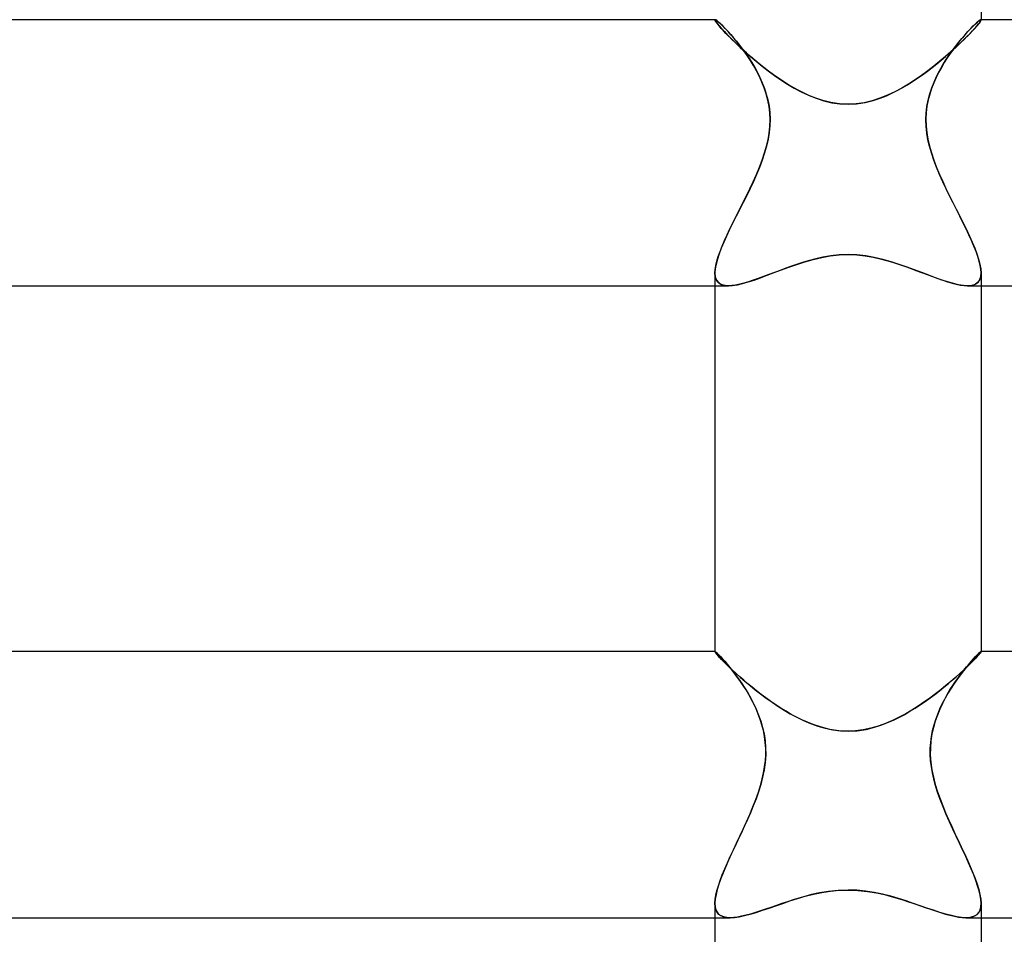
# Model space of a CAD drawing. Header units: millimetres. Extents: x -258 to 258, y -2 to 190.
# Tile 14 of 45: x -12 to 2, y 9 to 23. Entities that reach past the tile are written whole.
import ezdxf

# ---------------------------------------------------------------- set-up
doc = ezdxf.new("R2010")
doc.units = ezdxf.units.MM
doc.layers.add('HIDDEN', color=7, linetype='Continuous')
doc.layers.add('THICK', color=7, linetype='Continuous')

msp = doc.modelspace()

# ---------------------------------------------------------------- linework, layer by layer
at = {"layer": 'HIDDEN'}
for p, q in [((-2, 23), (-2, 22.997)), ((-2, 22.998), (-2, 22.999)), ((-2, 22.999), (-1.999, 22.999)), ((-1.999, 22.999), (-2, 22.999)), ((-2, 22.999), (-2, 22.998)), ((-2, 22.997), (-2, 22.998)), ((-2, 22.998), (-2, 22.997)), ((-1.997, 22.988), (-2, 22.997)), ((-2, 22.997), (-1.996, 22.986)), ((-1.999, 22.999), (-1.999, 23)), ((-1.999, 23), (-1.998, 23)), ((-1.998, 23), (-1.999, 23)), ((-1.999, 23), (-1.999, 22.999)), ((-1.998, 23), (-1.997, 23)), ((-1.997, 23), (-1.998, 23)), ((-1.986, 22.996), (-1.997, 23)), ((-1.989, 22.974), (-1.997, 22.988)), ((-1.996, 22.986), (-1.985, 22.967)), ((-1.976, 22.955), (-1.989, 22.974)), ((-1.969, 22.984), (-1.986, 22.996)), ((-1.985, 22.967), (-1.965, 22.941)), ((-1.957, 22.931), (-1.976, 22.955)), ((-1.946, 22.965), (-1.969, 22.984)), ((-1.917, 22.939), (-1.946, 22.965)), ((1.933, 22.954), (1.906, 22.929)), ((1.956, 22.974), (1.933, 22.954)), ((1.975, 22.988), (1.956, 22.974)), ((1.957, 22.931), (1.976, 22.955)), ((1.985, 22.967), (1.965, 22.941)), ((1.988, 22.997), (1.975, 22.988)), ((1.976, 22.955), (1.989, 22.974)), ((1.996, 22.986), (1.985, 22.967)), ((1.997, 23), (1.988, 22.997)), ((1.989, 22.974), (1.997, 22.988)), ((2, 22.997), (1.996, 22.986)), ((1.998, 23), (1.997, 23)), ((1.997, 23), (1.998, 23)), ((1.997, 22.988), (2, 22.997)), ((1.999, 23), (1.998, 23)), ((1.998, 23), (1.999, 23)), ((1.999, 22.999), (1.999, 23)), ((1.999, 23), (1.999, 22.999)), ((2, 22.999), (1.999, 22.999)), ((1.999, 22.999), (2, 22.999)), ((2, 23), (2, 22.997)), ((2, 22.998), (2, 22.999)), ((2, 22.999), (2, 22.998)), ((2, 22.997), (2, 22.998)), ((2, 22.998), (2, 22.997)), ((-1.965, 22.941), (-1.937, 22.907)), ((-1.934, 22.902), (-1.957, 22.931)), ((-1.937, 22.907), (-1.902, 22.866)), ((-1.905, 22.87), (-1.934, 22.902)), ((-1.883, 22.907), (-1.917, 22.939)), ((-1.872, 22.833), (-1.905, 22.87)), ((-1.902, 22.866), (-1.859, 22.82)), ((-1.845, 22.868), (-1.883, 22.907)), ((-1.834, 22.793), (-1.872, 22.833)), ((-1.859, 22.82), (-1.809, 22.767)), ((-1.803, 22.823), (-1.845, 22.868)), ((-1.792, 22.75), (-1.834, 22.793)), ((-1.759, 22.774), (-1.803, 22.823)), ((1.803, 22.823), (1.763, 22.778)), ((1.792, 22.75), (1.834, 22.793)), ((1.84, 22.863), (1.803, 22.823)), ((1.859, 22.82), (1.809, 22.767)), ((1.834, 22.793), (1.872, 22.833)), ((1.875, 22.898), (1.84, 22.863)), ((1.902, 22.866), (1.859, 22.82)), ((1.872, 22.833), (1.905, 22.87)), ((1.906, 22.929), (1.875, 22.898)), ((1.937, 22.907), (1.902, 22.866)), ((1.905, 22.87), (1.934, 22.902)), ((1.934, 22.902), (1.957, 22.931)), ((1.965, 22.941), (1.937, 22.907)), ((-1.809, 22.767), (-1.752, 22.71)), ((-1.746, 22.704), (-1.792, 22.75)), ((-1.712, 22.719), (-1.759, 22.774)), ((-1.752, 22.71), (-1.688, 22.648)), ((-1.697, 22.656), (-1.746, 22.704)), ((-1.664, 22.66), (-1.712, 22.719)), ((-1.644, 22.606), (-1.697, 22.656)), ((-1.688, 22.648), (-1.619, 22.583)), ((-1.614, 22.597), (-1.664, 22.66)), ((1.688, 22.648), (1.619, 22.583)), ((1.676, 22.675), (1.63, 22.618)), ((1.644, 22.606), (1.697, 22.656)), ((1.72, 22.729), (1.676, 22.675)), ((1.752, 22.71), (1.688, 22.648)), ((1.697, 22.656), (1.746, 22.704)), ((1.763, 22.778), (1.72, 22.729)), ((1.746, 22.704), (1.792, 22.75)), ((1.809, 22.767), (1.752, 22.71)), ((-1.587, 22.554), (-1.644, 22.606)), ((-1.619, 22.583), (-1.544, 22.515)), ((-1.565, 22.53), (-1.614, 22.597)), ((-1.528, 22.5), (-1.587, 22.554)), ((-1.515, 22.46), (-1.565, 22.53)), ((-1.544, 22.515), (-1.464, 22.445)), ((-1.466, 22.446), (-1.528, 22.5)), ((1.544, 22.515), (1.464, 22.445)), ((1.466, 22.446), (1.528, 22.5)), ((1.528, 22.5), (1.587, 22.554)), ((1.584, 22.557), (1.538, 22.492)), ((1.619, 22.583), (1.544, 22.515)), ((1.63, 22.618), (1.584, 22.557)), ((1.587, 22.554), (1.644, 22.606)), ((-1.467, 22.387), (-1.515, 22.46)), ((-1.42, 22.311), (-1.467, 22.387)), ((-1.401, 22.391), (-1.466, 22.446)), ((-1.464, 22.445), (-1.379, 22.374)), ((-1.334, 22.336), (-1.401, 22.391)), ((-1.379, 22.374), (-1.291, 22.302)), ((1.379, 22.374), (1.291, 22.302)), ((1.334, 22.336), (1.401, 22.391)), ((1.464, 22.445), (1.379, 22.374)), ((1.401, 22.391), (1.466, 22.446)), ((1.447, 22.355), (1.403, 22.282)), ((1.492, 22.425), (1.447, 22.355)), ((1.538, 22.492), (1.492, 22.425)), ((-1.375, 22.231), (-1.42, 22.311)), ((-1.332, 22.148), (-1.375, 22.231)), ((-1.264, 22.281), (-1.334, 22.336)), ((-1.291, 22.302), (-1.2, 22.232)), ((-1.193, 22.227), (-1.264, 22.281)), ((-1.2, 22.232), (-1.106, 22.163)), ((-1.12, 22.173), (-1.193, 22.227)), ((1.2, 22.232), (1.106, 22.163)), ((1.12, 22.173), (1.193, 22.227)), ((1.193, 22.227), (1.264, 22.281)), ((1.291, 22.302), (1.2, 22.232)), ((1.264, 22.281), (1.334, 22.336)), ((1.362, 22.206), (1.323, 22.129)), ((1.403, 22.282), (1.362, 22.206)), ((-1.293, 22.063), (-1.332, 22.148)), ((-1.258, 21.974), (-1.293, 22.063)), ((-1.046, 22.121), (-1.12, 22.173)), ((-1.106, 22.163), (-1.009, 22.096)), ((-0.97, 22.071), (-1.046, 22.121)), ((-1.009, 22.096), (-0.911, 22.033)), ((-0.894, 22.023), (-0.97, 22.071)), ((0.894, 22.023), (0.97, 22.071)), ((1.009, 22.096), (0.911, 22.033)), ((0.97, 22.071), (1.046, 22.121)), ((1.106, 22.163), (1.009, 22.096)), ((1.046, 22.121), (1.12, 22.173)), ((1.323, 22.129), (1.288, 22.05)), ((-1.228, 21.883), (-1.258, 21.974)), ((-0.911, 22.033), (-0.809, 21.973)), ((-0.816, 21.977), (-0.894, 22.023)), ((-0.738, 21.934), (-0.816, 21.977)), ((-0.809, 21.973), (-0.703, 21.916)), ((-0.66, 21.894), (-0.738, 21.934)), ((-0.703, 21.916), (-0.593, 21.863)), ((0.703, 21.916), (0.593, 21.863)), ((0.66, 21.894), (0.738, 21.934)), ((0.809, 21.973), (0.703, 21.916)), ((0.738, 21.934), (0.816, 21.977)), ((0.911, 22.033), (0.809, 21.973)), ((0.816, 21.977), (0.894, 22.023)), ((1.256, 21.968), (1.228, 21.882)), ((1.288, 22.05), (1.256, 21.968)), ((-1.204, 21.79), (-1.228, 21.883)), ((-1.186, 21.694), (-1.204, 21.79)), ((-0.579, 21.857), (-0.66, 21.894)), ((-0.593, 21.863), (-0.48, 21.818)), ((-0.484, 21.819), (-0.579, 21.857)), ((-0.377, 21.784), (-0.484, 21.819)), ((-0.48, 21.818), (-0.363, 21.78)), ((-0.259, 21.754), (-0.377, 21.784)), ((-0.363, 21.78), (-0.243, 21.751)), ((0.363, 21.78), (0.243, 21.751)), ((0.259, 21.754), (0.377, 21.784)), ((0.48, 21.818), (0.363, 21.78)), ((0.377, 21.784), (0.484, 21.819)), ((0.593, 21.863), (0.48, 21.818)), ((0.484, 21.819), (0.579, 21.857)), ((0.579, 21.857), (0.66, 21.894)), ((1.204, 21.793), (1.186, 21.7)), ((1.228, 21.882), (1.204, 21.793)), ((-1.174, 21.596), (-1.186, 21.694)), ((-0.13, 21.734), (-0.259, 21.754)), ((-0.243, 21.751), (-0.122, 21.734)), ((0, 21.728), (-0.13, 21.734)), ((-0.122, 21.734), (0, 21.728)), ((0, 21.728), (0.13, 21.734)), ((0.122, 21.734), (0, 21.728)), ((0.243, 21.751), (0.122, 21.734)), ((0.13, 21.734), (0.259, 21.754)), ((1.186, 21.7), (1.175, 21.605)), ((-1.17, 21.497), (-1.174, 21.596)), ((-1.174, 21.396), (-1.17, 21.497)), ((1.175, 21.605), (1.17, 21.507)), ((1.17, 21.507), (1.173, 21.406)), ((-1.185, 21.296), (-1.174, 21.396)), ((1.173, 21.406), (1.183, 21.305)), ((-1.225, 21.097), (-1.202, 21.196)), ((-1.202, 21.196), (-1.185, 21.296)), ((1.183, 21.305), (1.2, 21.203)), ((1.2, 21.203), (1.224, 21.101)), ((-1.253, 21), (-1.225, 21.097)), ((1.224, 21.101), (1.253, 21)), ((-1.331, 20.781), (-1.289, 20.89)), ((-1.289, 20.89), (-1.253, 21)), ((1.253, 21), (1.29, 20.889)), ((1.29, 20.889), (1.331, 20.78)), ((-1.377, 20.672), (-1.331, 20.781)), ((1.331, 20.78), (1.376, 20.673)), ((-1.425, 20.563), (-1.377, 20.672)), ((1.376, 20.673), (1.423, 20.568)), ((-1.527, 20.35), (-1.476, 20.456)), ((-1.476, 20.456), (-1.425, 20.563)), ((1.423, 20.568), (1.472, 20.463)), ((1.472, 20.463), (1.523, 20.358)), ((-1.579, 20.246), (-1.527, 20.35)), ((1.523, 20.358), (1.576, 20.253)), ((-1.68, 20.045), (-1.63, 20.144)), ((-1.63, 20.144), (-1.579, 20.246)), ((1.576, 20.253), (1.628, 20.149)), ((1.628, 20.149), (1.68, 20.046)), ((-1.728, 19.949), (-1.68, 20.045)), ((1.68, 20.046), (1.731, 19.944)), ((-1.817, 19.765), (-1.774, 19.855)), ((-1.774, 19.855), (-1.728, 19.949)), ((1.731, 19.944), (1.78, 19.844)), ((1.78, 19.844), (1.826, 19.746)), ((-1.856, 19.678), (-1.817, 19.765)), ((1.826, 19.746), (1.868, 19.653)), ((-1.924, 19.515), (-1.892, 19.595)), ((-1.892, 19.595), (-1.856, 19.678)), ((1.868, 19.653), (1.905, 19.563)), ((1.905, 19.563), (1.937, 19.478)), ((-1.972, 19.37), (-1.95, 19.44)), ((-1.95, 19.44), (-1.924, 19.515)), ((-0.648, 19.361), (-0.523, 19.396)), ((-0.484, 19.406), (-0.579, 19.381)), ((-0.523, 19.396), (-0.395, 19.426)), ((-0.378, 19.43), (-0.484, 19.406)), ((-0.395, 19.426), (-0.266, 19.449)), ((-0.26, 19.45), (-0.378, 19.43)), ((-0.266, 19.449), (-0.134, 19.463)), ((-0.133, 19.463), (-0.26, 19.45)), ((-0.134, 19.463), (0, 19.468)), ((0, 19.468), (-0.133, 19.463)), ((0.134, 19.463), (0, 19.468)), ((0, 19.468), (0.133, 19.463)), ((0.133, 19.463), (0.26, 19.45)), ((0.266, 19.449), (0.134, 19.463)), ((0.26, 19.45), (0.378, 19.43)), ((0.395, 19.426), (0.266, 19.449)), ((0.378, 19.43), (0.484, 19.406)), ((0.523, 19.396), (0.395, 19.426)), ((0.484, 19.406), (0.579, 19.381)), ((0.648, 19.361), (0.523, 19.396)), ((1.937, 19.478), (1.964, 19.398)), ((1.964, 19.398), (1.983, 19.323)), ((-2, 19.193), (-1.997, 19.246)), ((-1.997, 19.246), (-1.987, 19.306)), ((-1.987, 19.306), (-1.972, 19.37)), ((-0.936, 19.263), (-1.022, 19.231)), ((-1.001, 19.239), (-0.887, 19.281)), ((-0.848, 19.295), (-0.936, 19.263)), ((-0.887, 19.281), (-0.769, 19.322)), ((-0.759, 19.325), (-0.848, 19.295)), ((-0.769, 19.322), (-0.648, 19.361)), ((-0.669, 19.354), (-0.759, 19.325)), ((-0.579, 19.381), (-0.669, 19.354)), ((0.579, 19.381), (0.669, 19.354)), ((0.769, 19.322), (0.648, 19.361)), ((0.669, 19.354), (0.759, 19.325)), ((0.759, 19.325), (0.848, 19.295)), ((0.887, 19.281), (0.769, 19.322)), ((0.848, 19.295), (0.936, 19.263)), ((1.001, 19.239), (0.887, 19.281)), ((0.936, 19.263), (1.022, 19.231)), ((1.983, 19.323), (1.996, 19.255)), ((1.996, 19.255), (2, 19.194)), ((-2, 19.194), (-1.995, 19.134)), ((-1.996, 19.14), (-2, 19.193)), ((-1.983, 19.096), (-1.996, 19.14)), ((-1.995, 19.134), (-1.978, 19.085)), ((-1.961, 19.06), (-1.983, 19.096)), ((-1.349, 19.109), (-1.424, 19.082)), ((-1.412, 19.086), (-1.317, 19.12)), ((-1.271, 19.137), (-1.349, 19.109)), ((-1.317, 19.12), (-1.216, 19.157)), ((-1.19, 19.167), (-1.271, 19.137)), ((-1.216, 19.157), (-1.111, 19.197)), ((-1.107, 19.199), (-1.19, 19.167)), ((-1.111, 19.197), (-1.001, 19.239)), ((-1.022, 19.231), (-1.107, 19.199)), ((1.111, 19.197), (1.001, 19.239)), ((1.022, 19.231), (1.107, 19.199)), ((1.107, 19.199), (1.19, 19.167)), ((1.216, 19.157), (1.111, 19.197)), ((1.19, 19.167), (1.271, 19.137)), ((1.317, 19.12), (1.216, 19.157)), ((1.271, 19.137), (1.349, 19.109)), ((1.412, 19.086), (1.317, 19.12)), ((1.349, 19.109), (1.424, 19.082)), ((1.961, 19.06), (1.983, 19.096)), ((1.995, 19.134), (1.978, 19.085)), ((1.983, 19.096), (1.996, 19.14)), ((2, 19.194), (1.995, 19.134)), ((1.996, 19.14), (2, 19.193)), ((-2, 19), (-1.797, 19)), ((-1.978, 19.085), (-1.949, 19.047)), ((-1.931, 19.033), (-1.961, 19.06)), ((-1.949, 19.047), (-1.909, 19.021)), ((-1.893, 19.014), (-1.931, 19.033)), ((-1.909, 19.021), (-1.859, 19.005)), ((-1.848, 19.003), (-1.893, 19.014)), ((-1.859, 19.005), (-1.797, 19)), ((-1.796, 19), (-1.848, 19.003)), ((-1.797, 19), (-1.734, 19.004)), ((-1.745, 19.003), (-1.796, 19)), ((-1.689, 19.01), (-1.745, 19.003)), ((-1.734, 19.004), (-1.663, 19.015)), ((-1.628, 19.023), (-1.689, 19.01)), ((-1.663, 19.015), (-1.586, 19.033)), ((-1.564, 19.039), (-1.628, 19.023)), ((-1.586, 19.033), (-1.502, 19.057)), ((-1.495, 19.059), (-1.564, 19.039)), ((-1.502, 19.057), (-1.412, 19.086)), ((-1.424, 19.082), (-1.495, 19.059)), ((1.502, 19.057), (1.412, 19.086)), ((1.424, 19.082), (1.495, 19.059)), ((1.495, 19.059), (1.564, 19.039)), ((1.586, 19.033), (1.502, 19.057)), ((1.564, 19.039), (1.628, 19.023)), ((1.663, 19.015), (1.586, 19.033)), ((1.628, 19.023), (1.689, 19.01)), ((1.734, 19.004), (1.663, 19.015)), ((1.689, 19.01), (1.745, 19.003)), ((1.797, 19), (1.734, 19.004)), ((1.745, 19.003), (1.796, 19)), ((1.796, 19), (1.848, 19.003)), ((1.859, 19.005), (1.797, 19)), ((1.797, 19), (2, 19)), ((1.848, 19.003), (1.893, 19.014)), ((1.909, 19.021), (1.859, 19.005)), ((1.893, 19.014), (1.931, 19.033)), ((1.949, 19.047), (1.909, 19.021)), ((1.931, 19.033), (1.961, 19.06)), ((1.978, 19.085), (1.949, 19.047)), ((-2, 13.499), (-2, 13.5)), ((-2, 13.5), (-2, 13.5)), ((-2, 13.5), (-2, 13.5)), ((-2, 13.5), (-1.999, 13.5)), ((-1.999, 13.5), (-2, 13.5)), ((-2, 13.5), (-2, 13.5)), ((-2, 13.5), (-2, 13.5)), ((-2, 13.5), (-2, 13.499)), ((-2, 13.5), (-2, 13.499)), ((-1.997, 13.493), (-2, 13.499)), ((-2, 13.499), (-2, 13.499)), ((-2, 13.499), (-2, 13.499)), ((-2, 13.499), (-1.997, 13.492)), ((-1.999, 13.5), (-1.999, 13.5)), ((-1.993, 13.497), (-1.999, 13.5)), ((-1.999, 13.5), (-1.999, 13.5)), ((-1.989, 13.481), (-1.997, 13.493)), ((-1.997, 13.492), (-1.987, 13.479)), ((-1.981, 13.487), (-1.993, 13.497)), ((-1.975, 13.463), (-1.989, 13.481)), ((-1.987, 13.479), (-1.972, 13.46)), ((-1.964, 13.472), (-1.981, 13.487)), ((-1.942, 13.451), (-1.964, 13.472)), ((1.964, 13.472), (1.943, 13.451)), ((1.981, 13.488), (1.964, 13.472)), ((1.987, 13.479), (1.972, 13.46)), ((1.975, 13.463), (1.989, 13.481)), ((1.993, 13.497), (1.981, 13.488)), ((1.997, 13.492), (1.987, 13.479)), ((1.989, 13.481), (1.997, 13.493)), ((1.999, 13.5), (1.993, 13.497)), ((1.997, 13.493), (2, 13.499)), ((2, 13.499), (1.997, 13.492)), ((2, 13.5), (1.999, 13.5)), ((1.999, 13.5), (1.999, 13.5)), ((1.999, 13.5), (1.999, 13.5)), ((1.999, 13.5), (2, 13.5)), ((2, 13.499), (2, 13.5)), ((2, 13.5), (2, 13.5)), ((2, 13.5), (2, 13.5)), ((2, 13.5), (2, 13.5)), ((2, 13.5), (2, 13.5)), ((2, 13.5), (2, 13.499)), ((2, 13.5), (2, 13.499)), ((2, 13.499), (2, 13.499)), ((2, 13.499), (2, 13.499)), ((-1.955, 13.441), (-1.975, 13.463)), ((-1.972, 13.46), (-1.949, 13.434)), ((-1.93, 13.413), (-1.955, 13.441)), ((-1.949, 13.434), (-1.92, 13.402)), ((-1.917, 13.424), (-1.942, 13.451)), ((-1.9, 13.382), (-1.93, 13.413)), ((-1.92, 13.402), (-1.884, 13.365)), ((-1.887, 13.392), (-1.917, 13.424)), ((-1.865, 13.346), (-1.9, 13.382)), ((-1.854, 13.356), (-1.887, 13.392)), ((-1.884, 13.365), (-1.842, 13.323)), ((-1.826, 13.307), (-1.865, 13.346)), ((-1.819, 13.314), (-1.854, 13.356)), ((-1.842, 13.323), (-1.794, 13.276)), ((1.842, 13.323), (1.794, 13.276)), ((1.853, 13.354), (1.816, 13.311)), ((1.826, 13.307), (1.865, 13.346)), ((1.884, 13.365), (1.842, 13.323)), ((1.887, 13.392), (1.853, 13.354)), ((1.865, 13.346), (1.9, 13.382)), ((1.92, 13.402), (1.884, 13.365)), ((1.917, 13.424), (1.887, 13.392)), ((1.9, 13.382), (1.93, 13.413)), ((1.943, 13.451), (1.917, 13.424)), ((1.949, 13.434), (1.92, 13.402)), ((1.93, 13.413), (1.955, 13.441)), ((1.972, 13.46), (1.949, 13.434)), ((1.955, 13.441), (1.975, 13.463)), ((-1.782, 13.264), (-1.826, 13.307)), ((-1.781, 13.269), (-1.819, 13.314)), ((-1.794, 13.276), (-1.74, 13.225)), ((-1.734, 13.219), (-1.782, 13.264)), ((-1.741, 13.219), (-1.781, 13.269)), ((-1.7, 13.166), (-1.741, 13.219)), ((-1.74, 13.225), (-1.681, 13.17)), ((-1.682, 13.171), (-1.734, 13.219)), ((1.74, 13.225), (1.681, 13.17)), ((1.682, 13.171), (1.734, 13.219)), ((1.734, 13.21), (1.69, 13.152)), ((1.734, 13.219), (1.782, 13.264)), ((1.776, 13.263), (1.734, 13.21)), ((1.794, 13.276), (1.74, 13.225)), ((1.816, 13.311), (1.776, 13.263)), ((1.782, 13.264), (1.826, 13.307)), ((-1.659, 13.11), (-1.7, 13.166)), ((-1.627, 13.122), (-1.682, 13.171)), ((-1.681, 13.17), (-1.616, 13.112)), ((-1.617, 13.05), (-1.659, 13.11)), ((-1.568, 13.07), (-1.627, 13.122)), ((-1.575, 12.988), (-1.617, 13.05)), ((-1.616, 13.112), (-1.547, 13.052)), ((-1.506, 13.018), (-1.568, 13.07)), ((-1.547, 13.052), (-1.473, 12.99)), ((1.547, 13.052), (1.473, 12.99)), ((1.506, 13.018), (1.568, 13.07)), ((1.616, 13.112), (1.547, 13.052)), ((1.568, 13.07), (1.627, 13.122)), ((1.644, 13.09), (1.598, 13.023)), ((1.681, 13.17), (1.616, 13.112)), ((1.627, 13.122), (1.682, 13.171)), ((1.69, 13.152), (1.644, 13.09)), ((-1.533, 12.923), (-1.575, 12.988)), ((-1.493, 12.856), (-1.533, 12.923)), ((-1.442, 12.965), (-1.506, 13.018)), ((-1.473, 12.99), (-1.395, 12.927)), ((-1.374, 12.911), (-1.442, 12.965)), ((-1.395, 12.927), (-1.314, 12.864)), ((-1.305, 12.857), (-1.374, 12.911)), ((1.305, 12.857), (1.374, 12.911)), ((1.395, 12.927), (1.314, 12.864)), ((1.374, 12.911), (1.442, 12.965)), ((1.473, 12.99), (1.395, 12.927)), ((1.442, 12.965), (1.506, 13.018)), ((1.506, 12.878), (1.462, 12.8)), ((1.552, 12.952), (1.506, 12.878)), ((1.598, 13.023), (1.552, 12.952)), ((-1.455, 12.787), (-1.493, 12.856)), ((-1.417, 12.715), (-1.455, 12.787)), ((-1.314, 12.864), (-1.229, 12.801)), ((-1.233, 12.804), (-1.305, 12.857)), ((-1.159, 12.751), (-1.233, 12.804)), ((-1.229, 12.801), (-1.142, 12.739)), ((-1.084, 12.7), (-1.159, 12.751)), ((-1.142, 12.739), (-1.053, 12.679)), ((1.142, 12.739), (1.053, 12.679)), ((1.084, 12.7), (1.159, 12.751)), ((1.229, 12.801), (1.142, 12.739)), ((1.159, 12.751), (1.233, 12.804)), ((1.314, 12.864), (1.229, 12.801)), ((1.233, 12.804), (1.305, 12.857)), ((1.462, 12.8), (1.419, 12.718)), ((-1.382, 12.64), (-1.417, 12.715)), ((-1.349, 12.562), (-1.382, 12.64)), ((-1.008, 12.65), (-1.084, 12.7)), ((-1.053, 12.679), (-0.961, 12.621)), ((-0.93, 12.603), (-1.008, 12.65)), ((-0.961, 12.621), (-0.867, 12.566)), ((-0.852, 12.557), (-0.93, 12.603)), ((0.852, 12.557), (0.93, 12.603)), ((0.961, 12.621), (0.867, 12.566)), ((0.93, 12.603), (1.008, 12.65)), ((1.053, 12.679), (0.961, 12.621)), ((1.008, 12.65), (1.084, 12.7)), ((1.379, 12.633), (1.343, 12.545)), ((1.419, 12.718), (1.379, 12.633)), ((-1.32, 12.481), (-1.349, 12.562)), ((-1.294, 12.398), (-1.32, 12.481)), ((-0.867, 12.566), (-0.769, 12.513)), ((-0.773, 12.515), (-0.852, 12.557)), ((-0.693, 12.475), (-0.773, 12.515)), ((-0.769, 12.513), (-0.667, 12.463)), ((-0.608, 12.437), (-0.693, 12.475)), ((-0.667, 12.463), (-0.562, 12.418)), ((-0.509, 12.398), (-0.608, 12.437)), ((0.509, 12.398), (0.608, 12.437)), ((0.667, 12.463), (0.562, 12.418)), ((0.608, 12.437), (0.693, 12.475)), ((0.769, 12.513), (0.667, 12.463)), ((0.693, 12.475), (0.773, 12.515)), ((0.867, 12.566), (0.769, 12.513)), ((0.773, 12.515), (0.852, 12.557)), ((1.311, 12.455), (1.283, 12.36)), ((1.343, 12.545), (1.311, 12.455)), ((-1.272, 12.313), (-1.294, 12.398)), ((-1.255, 12.226), (-1.272, 12.313)), ((-0.562, 12.418), (-0.454, 12.379)), ((-0.396, 12.362), (-0.509, 12.398)), ((-0.454, 12.379), (-0.343, 12.347)), ((-0.271, 12.331), (-0.396, 12.362)), ((-0.343, 12.347), (-0.229, 12.324)), ((-0.136, 12.311), (-0.271, 12.331)), ((-0.229, 12.324), (-0.115, 12.309)), ((0, 12.304), (-0.136, 12.311)), ((-0.115, 12.309), (0, 12.304)), ((0, 12.304), (0.136, 12.311)), ((0.115, 12.309), (0, 12.304)), ((0.229, 12.324), (0.115, 12.309)), ((0.136, 12.311), (0.271, 12.331)), ((0.343, 12.347), (0.229, 12.324)), ((0.271, 12.331), (0.396, 12.362)), ((0.454, 12.379), (0.343, 12.347)), ((0.396, 12.362), (0.509, 12.398)), ((0.562, 12.418), (0.454, 12.379)), ((1.283, 12.36), (1.262, 12.262)), ((-1.243, 12.136), (-1.255, 12.226)), ((1.246, 12.16), (1.238, 12.054)), ((1.262, 12.262), (1.246, 12.16)), ((-1.237, 12.045), (-1.243, 12.136)), ((-1.237, 11.954), (-1.237, 12.045)), ((1.238, 12.054), (1.237, 11.946)), ((-1.253, 11.77), (-1.242, 11.862)), ((-1.242, 11.862), (-1.237, 11.954)), ((1.237, 11.946), (1.245, 11.835)), ((-1.269, 11.679), (-1.253, 11.77)), ((1.245, 11.835), (1.261, 11.723)), ((1.261, 11.723), (1.283, 11.612)), ((-1.312, 11.5), (-1.289, 11.589)), ((-1.289, 11.589), (-1.269, 11.679)), ((1.283, 11.612), (1.312, 11.5)), ((-1.347, 11.388), (-1.312, 11.5)), ((1.312, 11.5), (1.345, 11.393)), ((-1.43, 11.164), (-1.387, 11.276)), ((-1.387, 11.276), (-1.347, 11.388)), ((1.345, 11.393), (1.383, 11.286)), ((1.383, 11.286), (1.424, 11.181)), ((-1.477, 11.053), (-1.43, 11.164)), ((1.424, 11.181), (1.467, 11.077)), ((-1.526, 10.943), (-1.477, 11.053)), ((1.467, 11.077), (1.512, 10.974)), ((1.512, 10.974), (1.559, 10.87)), ((-1.626, 10.726), (-1.576, 10.833)), ((-1.576, 10.833), (-1.526, 10.943)), ((1.559, 10.87), (1.607, 10.767)), ((-1.675, 10.621), (-1.626, 10.726)), ((1.607, 10.767), (1.655, 10.665)), ((1.655, 10.665), (1.703, 10.563)), ((-1.769, 10.42), (-1.723, 10.519)), ((-1.723, 10.519), (-1.675, 10.621)), ((1.703, 10.563), (1.75, 10.463)), ((-1.813, 10.324), (-1.769, 10.42)), ((1.75, 10.463), (1.795, 10.365)), ((1.795, 10.365), (1.837, 10.269)), ((-1.89, 10.143), (-1.853, 10.232)), ((-1.853, 10.232), (-1.813, 10.324)), ((1.837, 10.269), (1.876, 10.176)), ((-1.922, 10.059), (-1.89, 10.143)), ((1.876, 10.176), (1.911, 10.087)), ((1.911, 10.087), (1.941, 10.003)), ((-1.971, 9.905), (-1.949, 9.98)), ((-1.949, 9.98), (-1.922, 10.059)), ((0, 9.916), (-0.148, 9.911)), ((-0.133, 9.912), (0, 9.916)), ((0.133, 9.912), (0, 9.916)), ((0, 9.916), (0.148, 9.911)), ((1.941, 10.003), (1.966, 9.923)), ((1.966, 9.923), (1.984, 9.848)), ((-2, 9.716), (-1.997, 9.773)), ((-1.997, 9.773), (-1.987, 9.836)), ((-1.987, 9.836), (-1.971, 9.905)), ((-0.872, 9.752), (-0.759, 9.787)), ((-0.737, 9.794), (-0.824, 9.767)), ((-0.759, 9.787), (-0.642, 9.821)), ((-0.649, 9.819), (-0.737, 9.794)), ((-0.547, 9.846), (-0.649, 9.819)), ((-0.642, 9.821), (-0.52, 9.852)), ((-0.428, 9.872), (-0.547, 9.846)), ((-0.52, 9.852), (-0.394, 9.879)), ((-0.294, 9.895), (-0.428, 9.872)), ((-0.394, 9.879), (-0.264, 9.899)), ((-0.148, 9.911), (-0.294, 9.895)), ((-0.264, 9.899), (-0.133, 9.912)), ((0.264, 9.899), (0.133, 9.912)), ((0.148, 9.911), (0.294, 9.895)), ((0.394, 9.879), (0.264, 9.899)), ((0.294, 9.895), (0.428, 9.872)), ((0.52, 9.852), (0.394, 9.879)), ((0.428, 9.872), (0.547, 9.846)), ((0.642, 9.821), (0.52, 9.852)), ((0.547, 9.846), (0.649, 9.819)), ((0.759, 9.787), (0.642, 9.821)), ((0.649, 9.819), (0.737, 9.794)), ((0.737, 9.794), (0.824, 9.767)), ((0.872, 9.752), (0.759, 9.787)), ((1.984, 9.848), (1.996, 9.779)), ((1.996, 9.779), (2, 9.717)), ((-2, 9.717), (-1.996, 9.659)), ((-1.996, 9.663), (-2, 9.716)), ((-1.985, 9.618), (-1.996, 9.663)), ((-1.996, 9.659), (-1.982, 9.61)), ((-1.238, 9.627), (-1.316, 9.601)), ((-1.286, 9.611), (-1.187, 9.644)), ((-1.159, 9.654), (-1.238, 9.627)), ((-1.187, 9.644), (-1.085, 9.679)), ((-1.077, 9.682), (-1.159, 9.654)), ((-1.085, 9.679), (-0.98, 9.715)), ((-0.994, 9.711), (-1.077, 9.682)), ((-0.909, 9.739), (-0.994, 9.711)), ((-0.98, 9.715), (-0.872, 9.752)), ((-0.824, 9.767), (-0.909, 9.739)), ((0.824, 9.767), (0.909, 9.739)), ((0.98, 9.715), (0.872, 9.752)), ((0.909, 9.739), (0.994, 9.711)), ((1.085, 9.679), (0.98, 9.715)), ((0.994, 9.711), (1.077, 9.682)), ((1.077, 9.682), (1.159, 9.654)), ((1.187, 9.644), (1.085, 9.679)), ((1.159, 9.654), (1.238, 9.627)), ((1.286, 9.611), (1.187, 9.644)), ((1.238, 9.627), (1.316, 9.601)), ((1.996, 9.659), (1.982, 9.61)), ((1.985, 9.618), (1.996, 9.663)), ((2, 9.717), (1.996, 9.659)), ((1.996, 9.663), (2, 9.716)), ((-2, 9.5), (-1.772, 9.5)), ((-1.966, 9.58), (-1.985, 9.618)), ((-1.982, 9.61), (-1.959, 9.57)), ((-1.941, 9.55), (-1.966, 9.58)), ((-1.959, 9.57), (-1.926, 9.539)), ((-1.908, 9.528), (-1.941, 9.55)), ((-1.926, 9.539), (-1.884, 9.517)), ((-1.868, 9.512), (-1.908, 9.528)), ((-1.884, 9.517), (-1.832, 9.504)), ((-1.823, 9.503), (-1.868, 9.512)), ((-1.832, 9.504), (-1.772, 9.5)), ((-1.772, 9.5), (-1.823, 9.503)), ((-1.772, 9.5), (-1.707, 9.504)), ((-1.718, 9.503), (-1.772, 9.5)), ((-1.66, 9.51), (-1.718, 9.503)), ((-1.707, 9.504), (-1.635, 9.514)), ((-1.599, 9.521), (-1.66, 9.51)), ((-1.635, 9.514), (-1.556, 9.531)), ((-1.533, 9.537), (-1.599, 9.521)), ((-1.556, 9.531), (-1.471, 9.553)), ((-1.464, 9.555), (-1.533, 9.537)), ((-1.471, 9.553), (-1.381, 9.58)), ((-1.392, 9.577), (-1.464, 9.555)), ((-1.316, 9.601), (-1.392, 9.577)), ((-1.381, 9.58), (-1.286, 9.611)), ((1.381, 9.58), (1.286, 9.611)), ((1.316, 9.601), (1.392, 9.577)), ((1.471, 9.553), (1.381, 9.58)), ((1.392, 9.577), (1.464, 9.555)), ((1.464, 9.555), (1.533, 9.537)), ((1.556, 9.531), (1.471, 9.553)), ((1.533, 9.537), (1.599, 9.521)), ((1.635, 9.514), (1.556, 9.531)), ((1.599, 9.521), (1.66, 9.51)), ((1.707, 9.504), (1.635, 9.514)), ((1.66, 9.51), (1.718, 9.503)), ((1.772, 9.5), (1.707, 9.504)), ((1.718, 9.503), (1.772, 9.5)), ((1.832, 9.504), (1.772, 9.5)), ((1.772, 9.5), (1.823, 9.503)), ((1.772, 9.5), (2, 9.5)), ((1.823, 9.503), (1.868, 9.512)), ((1.884, 9.517), (1.832, 9.504)), ((1.868, 9.512), (1.908, 9.528)), ((1.926, 9.539), (1.884, 9.517)), ((1.908, 9.528), (1.941, 9.55)), ((1.959, 9.57), (1.926, 9.539)), ((1.941, 9.55), (1.966, 9.58)), ((1.982, 9.61), (1.959, 9.57)), ((1.966, 9.58), (1.985, 9.618))]:
    msp.add_line(p, q, dxfattribs=at)
at = {"layer": 'THICK'}
for p, q in [((2, 28.672), (2, 23)), ((-1.997, 23), (-207.24, 23)), ((-1.997, 23), (-1.988, 22.997)), ((-1.988, 22.997), (-1.975, 22.988)), ((-1.975, 22.988), (-1.956, 22.974)), ((-1.956, 22.974), (-1.933, 22.954)), ((-1.933, 22.954), (-1.906, 22.929)), ((1.917, 22.939), (1.946, 22.965)), ((1.946, 22.965), (1.969, 22.984)), ((1.969, 22.984), (1.986, 22.996)), ((1.986, 22.996), (1.997, 23)), ((207.24, 23), (1.997, 23)), ((-1.906, 22.929), (-1.875, 22.898)), ((-1.875, 22.898), (-1.84, 22.863)), ((-1.84, 22.863), (-1.803, 22.823)), ((-1.803, 22.823), (-1.763, 22.778)), ((1.759, 22.774), (1.803, 22.823)), ((1.803, 22.823), (1.845, 22.868)), ((1.845, 22.868), (1.883, 22.907)), ((1.883, 22.907), (1.917, 22.939)), ((-1.763, 22.778), (-1.72, 22.729)), ((-1.72, 22.729), (-1.676, 22.675)), ((-1.676, 22.675), (-1.63, 22.618)), ((1.614, 22.597), (1.664, 22.66)), ((1.664, 22.66), (1.712, 22.719)), ((1.712, 22.719), (1.759, 22.774)), ((-1.63, 22.618), (-1.584, 22.557)), ((-1.584, 22.557), (-1.538, 22.492)), ((1.515, 22.46), (1.565, 22.53)), ((1.565, 22.53), (1.614, 22.597)), ((-1.538, 22.492), (-1.492, 22.425)), ((-1.492, 22.425), (-1.447, 22.355)), ((-1.447, 22.355), (-1.403, 22.282)), ((1.42, 22.311), (1.467, 22.387)), ((1.467, 22.387), (1.515, 22.46)), ((-1.403, 22.282), (-1.362, 22.206)), ((-1.362, 22.206), (-1.323, 22.129)), ((1.332, 22.148), (1.375, 22.231)), ((1.375, 22.231), (1.42, 22.311)), ((-1.323, 22.129), (-1.288, 22.05)), ((1.258, 21.974), (1.293, 22.063)), ((1.293, 22.063), (1.332, 22.148)), ((-1.288, 22.05), (-1.256, 21.968)), ((-1.256, 21.968), (-1.228, 21.882)), ((1.228, 21.883), (1.258, 21.974)), ((-1.228, 21.882), (-1.204, 21.793)), ((-1.204, 21.793), (-1.186, 21.7)), ((1.186, 21.694), (1.204, 21.79)), ((1.204, 21.79), (1.228, 21.883)), ((-1.186, 21.7), (-1.175, 21.605)), ((1.174, 21.596), (1.186, 21.694)), ((-1.175, 21.605), (-1.17, 21.507)), ((-1.17, 21.507), (-1.173, 21.406)), ((1.17, 21.497), (1.174, 21.596)), ((1.174, 21.396), (1.17, 21.497)), ((-1.173, 21.406), (-1.183, 21.305)), ((1.185, 21.296), (1.174, 21.396)), ((-1.2, 21.203), (-1.224, 21.101)), ((-1.183, 21.305), (-1.2, 21.203)), ((1.202, 21.196), (1.185, 21.296)), ((1.225, 21.097), (1.202, 21.196)), ((-1.224, 21.101), (-1.253, 21)), ((1.253, 21), (1.225, 21.097)), ((-1.29, 20.889), (-1.331, 20.78)), ((-1.253, 21), (-1.29, 20.889)), ((1.289, 20.89), (1.253, 21)), ((1.331, 20.781), (1.289, 20.89)), ((-1.331, 20.78), (-1.376, 20.673)), ((1.377, 20.672), (1.331, 20.781)), ((-1.376, 20.673), (-1.423, 20.568)), ((1.425, 20.563), (1.377, 20.672)), ((-1.472, 20.463), (-1.523, 20.358)), ((-1.423, 20.568), (-1.472, 20.463)), ((1.476, 20.456), (1.425, 20.563)), ((1.527, 20.35), (1.476, 20.456)), ((-1.523, 20.358), (-1.576, 20.253)), ((1.579, 20.246), (1.527, 20.35)), ((-1.628, 20.149), (-1.68, 20.046)), ((-1.576, 20.253), (-1.628, 20.149)), ((1.63, 20.144), (1.579, 20.246)), ((1.68, 20.045), (1.63, 20.144)), ((-1.68, 20.046), (-1.731, 19.944)), ((1.728, 19.949), (1.68, 20.045)), ((-1.78, 19.844), (-1.826, 19.746)), ((-1.731, 19.944), (-1.78, 19.844)), ((1.774, 19.855), (1.728, 19.949)), ((1.817, 19.765), (1.774, 19.855)), ((-1.826, 19.746), (-1.868, 19.653)), ((1.856, 19.678), (1.817, 19.765)), ((-1.905, 19.563), (-1.937, 19.478)), ((-1.868, 19.653), (-1.905, 19.563)), ((1.892, 19.595), (1.856, 19.678)), ((1.924, 19.515), (1.892, 19.595)), ((-1.964, 19.398), (-1.983, 19.323)), ((-1.937, 19.478), (-1.964, 19.398)), ((1.95, 19.44), (1.924, 19.515)), ((1.972, 19.37), (1.95, 19.44)), ((-1.996, 19.255), (-2, 19.194)), ((-1.983, 19.323), (-1.996, 19.255)), ((1.987, 19.306), (1.972, 19.37)), ((1.997, 19.246), (1.987, 19.306)), ((2, 19.193), (1.997, 19.246)), ((-2, 19.193), (-2, 13.5)), ((2, 19.193), (2, 13.5)), ((-207.242, 19), (-2, 19)), ((2, 19), (207.242, 19)), ((-1.999, 13.5), (-209.615, 13.5)), ((-1.999, 13.5), (-1.993, 13.497)), ((-1.993, 13.497), (-1.981, 13.488)), ((-1.981, 13.488), (-1.964, 13.472)), ((-1.964, 13.472), (-1.943, 13.451)), ((1.942, 13.451), (1.964, 13.472)), ((1.964, 13.472), (1.981, 13.487)), ((1.981, 13.487), (1.993, 13.497)), ((1.993, 13.497), (1.999, 13.5)), ((209.615, 13.5), (1.999, 13.5)), ((-1.943, 13.451), (-1.917, 13.424)), ((-1.917, 13.424), (-1.887, 13.392)), ((-1.887, 13.392), (-1.853, 13.354)), ((-1.853, 13.354), (-1.816, 13.311)), ((1.819, 13.314), (1.854, 13.356)), ((1.854, 13.356), (1.887, 13.392)), ((1.887, 13.392), (1.917, 13.424)), ((1.917, 13.424), (1.942, 13.451)), ((-1.816, 13.311), (-1.776, 13.263)), ((-1.776, 13.263), (-1.734, 13.21)), ((-1.734, 13.21), (-1.69, 13.152)), ((1.7, 13.166), (1.741, 13.219)), ((1.741, 13.219), (1.781, 13.269)), ((1.781, 13.269), (1.819, 13.314)), ((-1.69, 13.152), (-1.644, 13.09)), ((-1.644, 13.09), (-1.598, 13.023)), ((1.575, 12.988), (1.617, 13.05)), ((1.617, 13.05), (1.659, 13.11)), ((1.659, 13.11), (1.7, 13.166)), ((-1.598, 13.023), (-1.552, 12.952)), ((-1.552, 12.952), (-1.506, 12.878)), ((-1.506, 12.878), (-1.462, 12.8)), ((1.493, 12.856), (1.533, 12.923)), ((1.533, 12.923), (1.575, 12.988)), ((-1.462, 12.8), (-1.419, 12.718)), ((1.417, 12.715), (1.455, 12.787)), ((1.455, 12.787), (1.493, 12.856)), ((-1.419, 12.718), (-1.379, 12.633)), ((-1.379, 12.633), (-1.343, 12.545)), ((1.349, 12.562), (1.382, 12.64)), ((1.382, 12.64), (1.417, 12.715)), ((-1.343, 12.545), (-1.311, 12.455)), ((-1.311, 12.455), (-1.283, 12.36)), ((1.294, 12.398), (1.32, 12.481)), ((1.32, 12.481), (1.349, 12.562)), ((-1.283, 12.36), (-1.262, 12.262)), ((1.255, 12.226), (1.272, 12.313)), ((1.272, 12.313), (1.294, 12.398)), ((-1.262, 12.262), (-1.246, 12.16)), ((-1.246, 12.16), (-1.238, 12.054)), ((1.243, 12.136), (1.255, 12.226)), ((-1.238, 12.054), (-1.237, 11.946)), ((1.237, 12.045), (1.243, 12.136)), ((1.237, 11.954), (1.237, 12.045)), ((-1.237, 11.946), (-1.245, 11.835)), ((1.242, 11.862), (1.237, 11.954)), ((1.253, 11.77), (1.242, 11.862)), ((-1.261, 11.723), (-1.283, 11.612)), ((-1.245, 11.835), (-1.261, 11.723)), ((1.269, 11.679), (1.253, 11.77)), ((-1.283, 11.612), (-1.312, 11.5)), ((1.289, 11.589), (1.269, 11.679)), ((1.312, 11.5), (1.289, 11.589)), ((-1.312, 11.5), (-1.345, 11.393)), ((1.347, 11.388), (1.312, 11.5)), ((-1.383, 11.286), (-1.424, 11.181)), ((-1.345, 11.393), (-1.383, 11.286)), ((1.387, 11.276), (1.347, 11.388)), ((1.43, 11.164), (1.387, 11.276)), ((-1.424, 11.181), (-1.467, 11.077)), ((1.477, 11.053), (1.43, 11.164)), ((-1.512, 10.974), (-1.559, 10.87)), ((-1.467, 11.077), (-1.512, 10.974)), ((1.526, 10.943), (1.477, 11.053)), ((-1.559, 10.87), (-1.607, 10.767)), ((1.576, 10.833), (1.526, 10.943)), ((1.626, 10.726), (1.576, 10.833)), ((-1.655, 10.665), (-1.703, 10.563)), ((-1.607, 10.767), (-1.655, 10.665)), ((1.675, 10.621), (1.626, 10.726)), ((-1.703, 10.563), (-1.75, 10.463)), ((1.723, 10.519), (1.675, 10.621)), ((1.769, 10.42), (1.723, 10.519)), ((-1.795, 10.365), (-1.837, 10.269)), ((-1.75, 10.463), (-1.795, 10.365)), ((1.813, 10.324), (1.769, 10.42)), ((-1.837, 10.269), (-1.876, 10.176)), ((1.853, 10.232), (1.813, 10.324)), ((1.89, 10.143), (1.853, 10.232)), ((-1.911, 10.087), (-1.941, 10.003)), ((-1.876, 10.176), (-1.911, 10.087)), ((1.922, 10.059), (1.89, 10.143)), ((-1.966, 9.923), (-1.984, 9.848)), ((-1.941, 10.003), (-1.966, 9.923)), ((1.949, 9.98), (1.922, 10.059)), ((1.971, 9.905), (1.949, 9.98)), ((-1.996, 9.779), (-2, 9.717)), ((-1.984, 9.848), (-1.996, 9.779)), ((1.987, 9.836), (1.971, 9.905)), ((1.997, 9.773), (1.987, 9.836)), ((2, 9.716), (1.997, 9.773)), ((-2, 9.716), (-2, 4)), ((2, 9.716), (2, 4)), ((-209.618, 9.5), (-2, 9.5)), ((2, 9.5), (209.618, 9.5))]:
    msp.add_line(p, q, dxfattribs=at)

doc.saveas('drawing.dxf')
